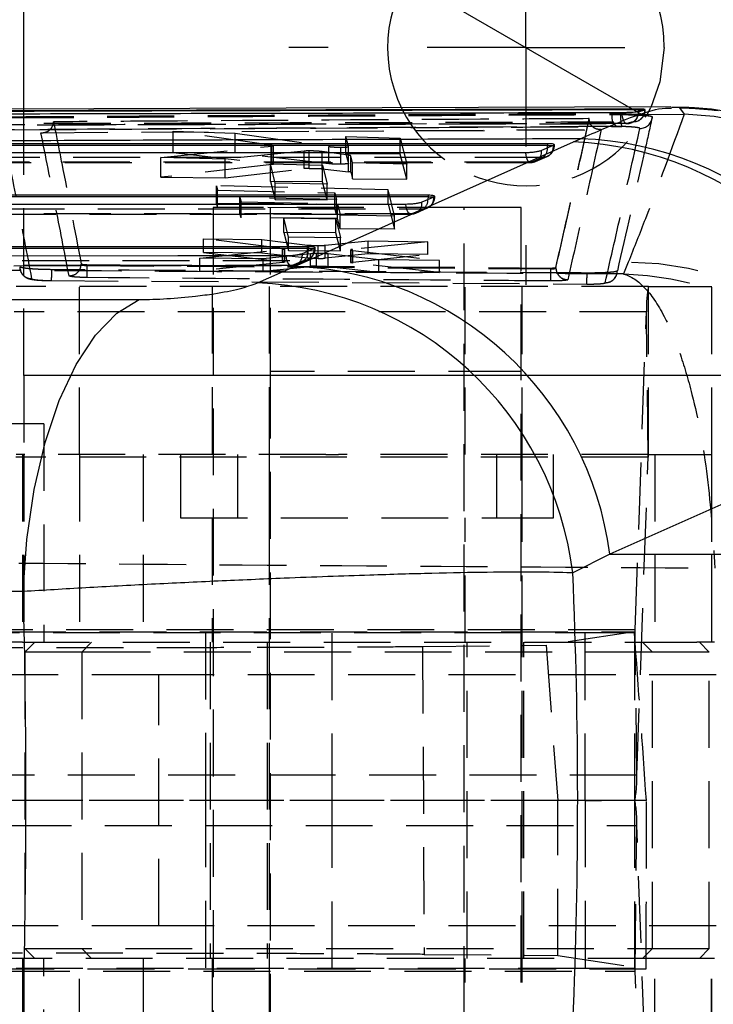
# Model space of a CAD drawing. Extents: x 42 to 497, y 26 to 378.
# Tile 7 of 19: x 214 to 231, y 82 to 107. Entities that reach past the tile are written whole.
import ezdxf

# ---------------------------------------------------------------- set-up
doc = ezdxf.new("R2010")
doc.units = 0
doc.header["$LTSCALE"] = 1.333333
doc.linetypes.add('HIDDEN', pattern=[1.905, 1.27, -0.635])
doc.layers.get('0').update_dxf_attribs({"linetype": 'CONTINUOUS'})
doc.layers.add('FORMATO', color=179, linetype='CONTINUOUS')
doc.styles.add('SLDTEXTSTYLE0', font='TXT', dxfattribs={"width": 0.75})
doc.dimstyles.new('SLDDIMSTYLE4', dxfattribs={"dimtxt": 4.666667, "dimasz": 4.402667, "dimexe": 0, "dimexo": 0.0625, "dimgap": 1.166667, "dimtad": 1, "dimdec": 3, "dimrnd": 1e-09, "dimzin": 12, "dimtxsty": 'SLDTEXTSTYLE0', "dimblk1": 'NONE', "dimsah": 1, "dimcen": 0, "dimazin": 3, "dimtfac": 1, "dimtdec": 3, "dimtmove": 0, "dimatfit": 3, "dimtolj": 1, "dimtzin": 12})

# ---------------------------------------------------------------- blocks, each defined once
blk = doc.blocks.new('_D_9')
at = {"layer": 'FORMATO'}
for q in [(192.772, 125.904), (229.465, 104.719)]:
    blk.add_line((223.403, 108.219), q, dxfattribs=at)
blk.add_solid([(223.403, 108.219), (219.929, 111.007), (219.251, 109.834)], dxfattribs=at)
at = {"layer": 'FORMATO', "attachment_point": 1, "rotation": 330, "style": 'SLDTEXTSTYLE0'}
for s, insert, char_height in [('%%c', (195.769, 131.094), 4.6667), ('7', (201.899, 127.636), 4.667)]:
    blk.add_mtext(s, dxfattribs=dict(at, insert=insert, char_height=char_height))
blk = doc.blocks.new('_NONE')
blk = doc.blocks.new('SW_CENTERMARKSYMBOL_5')
at = {"layer": 'FORMATO', "color": 0}
for p, q in [((0, 5), (0, 6)), ((0, 0), (0, 2.5)), ((-5, 0), (-6, 0)), ((0, 0), (-2.5, 0)), ((0, 0), (0, -2.5)), ((0, 0), (2.5, 0)), ((5, 0), (6, 0)), ((0, -5), (0, -6))]:
    blk.add_line(p, q, dxfattribs=at)

msp = doc.modelspace()

# ---------------------------------------------------------------- linework, layer by layer
at = {"color": 7, "linetype": 'CONTINUOUS'}
for p, q in [((213.734044, 104.910586), (213.734044, 109.818863)), ((230.101579, 104.970482), (211.615825, 104.902834)), ((229.27994, 104.909573), (229.27994, 104.893918)), ((229.284036, 104.854707), (229.444336, 104.898144)), ((229.444336, 104.898144), (229.446848, 104.901199)), ((230.101831, 104.933191), (230.117672, 104.93413)), ((229.262694, 104.850309), (229.284036, 104.854707)), ((227.635561, 104.080541), (227.80992, 104.160145)), ((210.008569, 104.045114), (226.98243, 104.0449)), ((220.580137, 100.931826), (227.635561, 104.080541)), ((227.125293, 103.990797), (226.827437, 103.862327)), ((226.98243, 104.0449), (226.98243, 103.994573)), ((227.133386, 103.994573), (227.125293, 103.990797)), ((208.093003, 102.738831), (223.956183, 102.739672)), ((224.099045, 102.685593), (223.801189, 102.557139)), ((223.956183, 102.739672), (223.956183, 102.68935)), ((224.107103, 102.68935), (224.099045, 102.685593)), ((206.177436, 101.432431), (220.929936, 101.434632)), ((220.929936, 101.434632), (220.929936, 101.384318)), ((221.072797, 101.380588), (220.774941, 101.25216)), ((221.080803, 101.384318), (221.072797, 101.380588)), ((219.63818, 100.512235), (220.580137, 100.931826)), ((204.881784, 100.096077), (216.651377, 100.093761)), ((235.609313, 96.798964), (228.554987, 93.650133)), ((228.554987, 93.650133), (227.617385, 93.176535)), ((228.554987, 93.650133), (235.859192, 93.650133))]:
    msp.add_line(p, q, dxfattribs=at)
at = {"color": 7, "linetype": 'HIDDEN'}
for p, q in [((213.734044, 98.170231), (213.734044, 104.910586)), ((229.444336, 104.893918), (229.444336, 104.898144)), ((229.444336, 104.893918), (229.450929, 104.893918)), ((230.319748, 104.946113), (230.435463, 104.78345)), ((228.035583, 104.661191), (228.035565, 104.670504)), ((228.607422, 104.775958), (228.607422, 104.800068)), ((228.607422, 104.775958), (228.831483, 104.774669)), ((229.261112, 104.777754), (230.435463, 104.78345)), ((229.284036, 104.850309), (229.262694, 104.850309)), ((229.284036, 104.854707), (229.284036, 104.850309)), ((221.114027, 104.356656), (228.33852, 104.396673)), ((221.147541, 104.350807), (228.354936, 104.390566)), ((228.858827, 104.471285), (228.730843, 104.472563)), ((214.165129, 104.315082), (221.114027, 104.356656)), ((217.513066, 103.813861), (217.513066, 104.353128)), ((219.989997, 103.999129), (217.513066, 104.353128)), ((217.513066, 104.353128), (219.079981, 104.304066)), ((219.079981, 104.304066), (221.444907, 103.965218)), ((219.079981, 103.801953), (219.079981, 104.304066)), ((221.880406, 104.218129), (223.253444, 104.176805)), ((221.880406, 103.78067), (221.880406, 104.218129)), ((221.944336, 103.963739), (221.880406, 104.218129)), ((223.253444, 103.770236), (223.253444, 104.176805)), ((223.253444, 104.176805), (223.419979, 103.5195)), ((217.193255, 103.689909), (220.002299, 103.973063)), ((219.989997, 103.532017), (219.989997, 103.999129)), ((220.002299, 103.973063), (220.037788, 103.979014)), ((220.002299, 103.507502), (220.002299, 103.973063)), ((220.044662, 103.5186), (220.044662, 103.983963)), ((221.444907, 103.529252), (221.444907, 103.965218)), ((221.749569, 103.518647), (221.749569, 103.947716)), ((221.944336, 103.537947), (221.944336, 103.963739)), ((221.944379, 103.537582), (221.944379, 103.963364)), ((227.13504, 103.994573), (227.153332, 103.994573)), ((227.153332, 103.994573), (227.153332, 104.013574)), ((217.193255, 103.185572), (217.193255, 103.689909)), ((218.823569, 103.644207), (217.193255, 103.689909)), ((217.513066, 103.813861), (219.989997, 103.532017)), ((219.079981, 103.801953), (217.513066, 103.813861)), ((220.819352, 103.848219), (218.823569, 103.644207)), ((218.823569, 103.173185), (218.823569, 103.644207)), ((221.444907, 103.529252), (219.079981, 103.801953)), ((220.819349, 103.404969), (220.819349, 103.848219)), ((220.951032, 103.412332), (220.951032, 103.853219)), ((221.275982, 103.402473), (221.275982, 103.836214)), ((221.947072, 103.744269), (221.275982, 103.836214)), ((223.253444, 103.770236), (221.880406, 103.78067)), ((221.880406, 103.78067), (221.944336, 103.537947)), ((221.947072, 103.327412), (221.947072, 103.744269)), ((222.003227, 103.314316), (222.003227, 103.729502)), ((222.046837, 103.556123), (222.003227, 103.729502)), ((223.419979, 103.138259), (223.253444, 103.770236)), ((226.872705, 103.694974), (226.57485, 103.566503)), ((226.6723, 103.582081), (226.970134, 103.7107)), ((209.68643, 103.561726), (226.550975, 103.561662)), ((220.002299, 103.507502), (217.193255, 103.185572)), ((218.823569, 103.173185), (220.819349, 103.404969)), ((219.970675, 103.527664), (221.28344, 103.492469)), ((219.970675, 103.083924), (219.970675, 103.527664)), ((220.091667, 103.041265), (219.970675, 103.527664)), ((221.275982, 103.402473), (221.947072, 103.327412)), ((221.28344, 103.073949), (221.28344, 103.492469)), ((221.28344, 103.492469), (221.404514, 103.009769)), ((222.046837, 103.148694), (222.046837, 103.556123)), ((223.419979, 103.5195), (222.046837, 103.556123)), ((223.419979, 103.138259), (223.419979, 103.5195)), ((217.193255, 103.185572), (218.823569, 103.173185)), ((222.003227, 103.314316), (222.046837, 103.148694)), ((222.046837, 103.148694), (223.419979, 103.138259)), ((222.945236, 102.869787), (218.603086, 102.971108)), ((218.603086, 102.535578), (218.603086, 102.971108)), ((218.603086, 102.971108), (218.631022, 102.857338)), ((221.28344, 103.073949), (219.970675, 103.083924)), ((219.970675, 103.083924), (220.091667, 102.624361)), ((220.091667, 102.624361), (220.091667, 103.041265)), ((221.404514, 103.009769), (220.091667, 103.041265)), ((221.404514, 102.614385), (221.28344, 103.073949)), ((221.404514, 102.614385), (221.404514, 103.009769)), ((218.631022, 102.429064), (218.631022, 102.857338)), ((218.631022, 102.857338), (221.600032, 102.789588)), ((221.641302, 102.624683), (219.19773, 102.677629)), ((219.19773, 102.267721), (219.19773, 102.677629)), ((219.19773, 102.677629), (219.225314, 102.565642)), ((221.600032, 102.406525), (221.600032, 102.789588)), ((221.600032, 102.789588), (221.641302, 102.624683)), ((222.945236, 102.502614), (222.945236, 102.869787)), ((223.110987, 102.213841), (222.945236, 102.869787)), ((224.108768, 102.68935), (224.127085, 102.68935)), ((224.127085, 102.68935), (224.127085, 102.708366)), ((224.871352, 102.420231), (218.521351, 102.420231)), ((218.521351, 102.420231), (218.521351, 74.420231)), ((218.603086, 102.535578), (222.945236, 102.502614)), ((218.631022, 102.429064), (218.603086, 102.535578)), ((221.600032, 102.406525), (218.631022, 102.429064)), ((219.225314, 102.162547), (219.225314, 102.565642)), ((219.225314, 102.565642), (221.668886, 102.514508)), ((219.959043, 102.420231), (219.959043, 98.270231)), ((220.091667, 102.624361), (221.404514, 102.614385)), ((221.641302, 102.24917), (221.600032, 102.406525)), ((221.641302, 102.24917), (221.641302, 102.624683)), ((221.668886, 102.143996), (221.668886, 102.514508)), ((221.668886, 102.514508), (221.737849, 102.239234)), ((222.945236, 102.502614), (223.110987, 101.870637)), ((223.645306, 102.281353), (223.943165, 102.409796)), ((226.309044, 102.420231), (224.871352, 102.420231)), ((224.871352, 74.420231), (224.871352, 102.420231)), ((226.309044, 98.270231), (226.309044, 102.420231)), ((207.770884, 102.255438), (223.52475, 102.256469)), ((219.19773, 102.267721), (221.641302, 102.24917)), ((219.225314, 102.162547), (219.19773, 102.267721)), ((221.668886, 102.143996), (219.225314, 102.162547)), ((220.309569, 102.160641), (221.622333, 102.136851)), ((220.309569, 101.79183), (220.309569, 102.160641)), ((220.430533, 101.674852), (220.309569, 102.160641)), ((221.737849, 101.881061), (221.737849, 102.239234)), ((221.737849, 102.239234), (223.110987, 102.213841)), ((223.110987, 101.870637), (223.110987, 102.213841)), ((223.846472, 102.389751), (223.548618, 102.261295)), ((221.622333, 101.781855), (221.622333, 102.136851)), ((221.622333, 102.136851), (221.743392, 101.655984)), ((221.737849, 101.881061), (221.668886, 102.143996)), ((221.622333, 101.781855), (220.309569, 101.79183)), ((220.309569, 101.79183), (220.430533, 101.332262)), ((220.430533, 101.332262), (220.430533, 101.674852)), ((221.743392, 101.655984), (220.430533, 101.674852)), ((221.743392, 101.322286), (221.622333, 101.781855)), ((223.110987, 101.870637), (221.737849, 101.881061)), ((221.743392, 101.322286), (221.743392, 101.655984)), ((218.275449, 101.279757), (218.275449, 101.632723)), ((220.277578, 101.385698), (218.275449, 101.632723)), ((218.275449, 101.632723), (219.751569, 101.611683)), ((219.751569, 101.611683), (220.906597, 101.472)), ((219.751569, 101.268541), (219.751569, 101.611683)), ((220.906597, 101.142215), (220.906597, 101.472)), ((221.100839, 101.384318), (221.100839, 101.403354)), ((221.177733, 101.131948), (221.177733, 101.459937)), ((221.350063, 101.466456), (222.442163, 101.574618)), ((221.350063, 101.138939), (221.350063, 101.466456)), ((223.949226, 101.554555), (222.048218, 101.36211)), ((222.442163, 101.574618), (223.949226, 101.554555)), ((222.442163, 101.248096), (222.442163, 101.574618)), ((223.949226, 101.236645), (223.949226, 101.554555)), ((218.185466, 101.139931), (220.283216, 101.358525)), ((218.275449, 101.279757), (220.277578, 101.05772)), ((219.751569, 101.268541), (218.275449, 101.279757)), ((220.906597, 101.142215), (219.751569, 101.268541)), ((220.984828, 101.251685), (219.781909, 101.12411)), ((220.277578, 101.05772), (220.277578, 101.385698)), ((220.283216, 101.358525), (220.32355, 101.364876)), ((220.283216, 101.032042), (220.283216, 101.358525)), ((220.334368, 101.044078), (220.334368, 101.371101)), ((220.430533, 101.332262), (221.743392, 101.322286)), ((220.984828, 100.932921), (220.984828, 101.251685)), ((221.082483, 101.384318), (221.100839, 101.384318)), ((221.1366, 100.939868), (221.1366, 101.258547)), ((222.442163, 101.248096), (221.350063, 101.138939)), ((221.432287, 100.929582), (221.432287, 101.246924)), ((222.714551, 101.096237), (221.432287, 101.246924)), ((221.998541, 101.349846), (221.998541, 101.029962)), ((222.048218, 101.041864), (222.048218, 101.36211)), ((222.048218, 101.041864), (223.949226, 101.236645)), ((222.056559, 101.016165), (222.056559, 101.335325)), ((222.056559, 101.335325), (224.250316, 101.082226)), ((223.949226, 101.236645), (222.442163, 101.248096)), ((205.855351, 100.94902), (220.498534, 100.951469)), ((213.628212, 100.921036), (213.626454, 100.924627)), ((215.182886, 100.992435), (215.184765, 100.990658)), ((215.322653, 100.979183), (227.055797, 100.890871)), ((215.322653, 100.979183), (215.322653, 100.95382)), ((215.322653, 100.953798), (227.055797, 100.868138)), ((218.185466, 100.821786), (218.185466, 101.139931)), ((219.781909, 101.12411), (218.185466, 101.139931)), ((220.283216, 101.032042), (218.185466, 100.821786)), ((219.781909, 100.809656), (219.781909, 101.12411)), ((219.781909, 100.809656), (220.984828, 100.932921)), ((220.820245, 101.084717), (220.522391, 100.956286)), ((220.619027, 100.976407), (220.91689, 101.10481)), ((221.432287, 100.929582), (222.714551, 100.787375)), ((222.056559, 101.016165), (222.012669, 101.023003)), ((224.250316, 100.775706), (222.056559, 101.016165)), ((222.714551, 100.787375), (222.714551, 101.096237)), ((224.250316, 101.082226), (222.714551, 101.096237)), ((224.250316, 100.775706), (224.250316, 101.082226)), ((229.022493, 101.038506), (228.900219, 100.740164)), ((218.185466, 100.821786), (219.781909, 100.809656)), ((222.714551, 100.787375), (224.250316, 100.775706)), ((227.055797, 100.890871), (227.055797, 100.868131)), ((227.189794, 100.897885), (227.189783, 100.897933)), ((227.189786, 100.900065), (227.189786, 100.897933)), ((229.530389, 100.420231), (213.533765, 100.420231)), ((214.421435, 100.573292), (227.969687, 100.484677)), ((215.135731, 96.170231), (215.135731, 100.420231)), ((218.496351, 100.420231), (218.496351, 96.170231)), ((219.934043, 100.420231), (219.934043, 96.170231)), ((224.896352, 96.170231), (224.896352, 100.420231)), ((226.334044, 96.170231), (226.334044, 100.420231)), ((229.530389, 96.170231), (229.530389, 100.420231)), ((229.530389, 100.420231), (231.132356, 100.420231)), ((231.132356, 96.170231), (231.132356, 100.420231)), ((231.132356, 100.420231), (231.134043, 100.420231)), ((231.134043, 96.170231), (231.134043, 100.420231)), ((229.481611, 99.783852), (213.484986, 99.783852)), ((229.195362, 91.737219), (229.481611, 99.783852)), ((229.525254, 96.103244), (229.481611, 99.783852)), ((213.734044, 98.170231), (213.734044, 96.170231)), ((264.534043, 98.170231), (213.734044, 98.170231)), ((238.224958, 98.170231), (213.734044, 98.170231)), ((226.164016, 98.270231), (219.959047, 98.270231)), ((219.959047, 98.270231), (219.959047, 80.270231)), ((226.309046, 98.270231), (226.164016, 98.270231)), ((226.309046, 80.270231), (226.309046, 98.270231)), ((214.237871, 96.945231), (197.611854, 96.945231)), ((214.235863, 96.945231), (214.235863, 91.420231)), ((214.237871, 96.945231), (214.237871, 91.420231)), ((221.372567, 96.170231), (213.533765, 96.170231)), ((213.696351, 96.170231), (213.696351, 91.420231)), ((213.702733, 96.170231), (213.702733, 91.420231)), ((213.734044, 96.170231), (213.734044, 91.420231)), ((215.140429, 96.170231), (215.140429, 91.420231)), ((216.748143, 96.170231), (216.748143, 91.420231)), ((217.696352, 96.170231), (217.696352, 94.570231)), ((219.134046, 96.170231), (219.134046, 94.570231)), ((219.934043, 96.170231), (219.934043, 94.570231)), ((221.372567, 96.170231), (221.691586, 96.170231)), ((229.530389, 96.170231), (221.691586, 96.170231)), ((225.696352, 94.570231), (225.696352, 96.170231)), ((226.334044, 94.570231), (226.334044, 96.170231)), ((227.134046, 94.570231), (227.134046, 96.170231)), ((229.530389, 96.170231), (229.693069, 96.170231)), ((229.68997, 96.170231), (229.68997, 91.420231)), ((229.693069, 96.170231), (231.127665, 96.170231)), ((231.127665, 96.170231), (231.127665, 91.420231)), ((231.127665, 96.170231), (231.134046, 96.170231)), ((238.445235, 96.170231), (231.134043, 96.170231)), ((231.134046, 91.420231), (231.134046, 96.170231)), ((229.525254, 96.103244), (213.52863, 96.103244)), ((229.239007, 88.05661), (229.525254, 96.103244)), ((217.696352, 94.570231), (225.696352, 94.570231)), ((218.496351, 94.570231), (218.496351, 91.420231)), ((219.934046, 94.570231), (219.934046, 91.420231)), ((224.896352, 91.420231), (224.896352, 94.570231)), ((225.696352, 94.570231), (227.134046, 94.570231)), ((226.334046, 91.420231), (226.334046, 94.570231)), ((229.195362, 91.737219), (213.198737, 91.737219)), ((229.239007, 88.05661), (229.195362, 91.737219)), ((211.929295, 91.670231), (227.927608, 91.670231)), ((213.103205, 91.681794), (229.178779, 91.681794)), ((218.329296, 91.670231), (218.329296, 87.420231)), ((221.529296, 87.420231), (221.529296, 91.670231)), ((229.178779, 91.681794), (226.944499, 91.345141)), ((227.927608, 87.420231), (227.927608, 91.670231)), ((227.927608, 91.670231), (229.190228, 91.670231)), ((229.190228, 87.420231), (229.190228, 91.670231)), ((213.696351, 91.420231), (210.465538, 91.420231)), ((213.696351, 91.420231), (229.68997, 91.420231)), ((214.008851, 91.420231), (213.758853, 91.170231)), ((215.446543, 91.420231), (215.196545, 91.170231)), ((218.446352, 91.420231), (218.446352, 83.420231)), ((219.884044, 91.420231), (219.884044, 83.420231)), ((219.934046, 91.420231), (219.934046, 83.420231)), ((223.816315, 91.315462), (226.944499, 91.345141)), ((223.816315, 91.315462), (223.859187, 83.524593)), ((224.946352, 83.420231), (224.946352, 91.420231)), ((226.334046, 83.420231), (226.334046, 91.420231)), ((226.384044, 83.420231), (226.384044, 91.420231)), ((226.944499, 91.345141), (227.237555, 87.420231)), ((229.633851, 91.170231), (229.383852, 91.420231)), ((229.68997, 91.420231), (230.759862, 91.420231)), ((238.825599, 91.420231), (230.759862, 91.420231)), ((231.071544, 91.170231), (230.821544, 91.420231)), ((215.371656, 91.170231), (213.758853, 91.170231)), ((213.758853, 91.170231), (213.758853, 83.670231)), ((215.196545, 91.170231), (215.196545, 83.670231)), ((229.633851, 91.170231), (215.371656, 91.170231)), ((231.071544, 91.170231), (229.633851, 91.170231)), ((229.633851, 83.670231), (229.633851, 91.170231)), ((231.071544, 83.670231), (231.071544, 91.170231)), ((217.14297, 90.595231), (196.050905, 90.595231)), ((217.14297, 84.245231), (217.14297, 90.595231)), ((238.866961, 90.595231), (217.14297, 90.595231)), ((229.239007, 88.05661), (213.242382, 88.05661)), ((227.927608, 87.420231), (211.929295, 87.420231)), ((227.237555, 87.420231), (213.193603, 87.420231)), ((218.329296, 87.420231), (218.329296, 83.170231)), ((221.529296, 83.170231), (221.529296, 87.420231)), ((227.927608, 87.420231), (227.237555, 87.420231)), ((227.237555, 83.492541), (227.237555, 87.420231)), ((227.927608, 87.420231), (227.927608, 83.170231)), ((229.190228, 87.420231), (227.927608, 87.420231)), ((227.927608, 87.420231), (228.345178, 87.420231)), ((229.480423, 87.420231), (228.345178, 87.420231)), ((229.190228, 83.170231), (229.190228, 87.420231)), ((213.242382, 86.783852), (229.239007, 86.783852)), ((229.195362, 83.103244), (229.239007, 86.783852)), ((229.525254, 78.737218), (229.239007, 86.783852)), ((217.14297, 84.245231), (196.049255, 84.245231)), ((238.865195, 84.245231), (217.14297, 84.245231)), ((213.758853, 83.670231), (229.633851, 83.670231)), ((213.758853, 83.670231), (214.008851, 83.420231)), ((215.196545, 83.670231), (215.446543, 83.420231)), ((223.859187, 83.524593), (227.237555, 83.492541)), ((227.237555, 83.492541), (229.476656, 83.158678)), ((229.383852, 83.420231), (229.633851, 83.670231)), ((229.633851, 83.670231), (231.071544, 83.670231)), ((230.821544, 83.420231), (231.071544, 83.670231)), ((213.696351, 83.420231), (210.465538, 83.420231)), ((229.68997, 83.420231), (213.696351, 83.420231)), ((213.696351, 83.420231), (213.696351, 78.670231)), ((213.702733, 78.670231), (213.702733, 83.420231)), ((213.734044, 83.420231), (213.734044, 78.670231)), ((214.235863, 77.895231), (214.235863, 83.420231)), ((214.237871, 77.895231), (214.237871, 83.420231)), ((215.140429, 78.670231), (215.140429, 83.420231)), ((216.748143, 83.420231), (216.748143, 78.670231)), ((218.496351, 83.420231), (218.496351, 80.270231)), ((219.934046, 83.420231), (219.934046, 80.270231)), ((224.896352, 80.270231), (224.896352, 83.420231)), ((226.334046, 80.270231), (226.334046, 83.420231)), ((229.68997, 78.670231), (229.68997, 83.420231)), ((230.759862, 83.420231), (229.68997, 83.420231)), ((238.823374, 83.420231), (230.759862, 83.420231)), ((231.127665, 78.670231), (231.127665, 83.420231)), ((231.134046, 78.670231), (231.134046, 83.420231)), ((227.927608, 83.170231), (211.929295, 83.170231)), ((212.805232, 83.158678), (229.476656, 83.158678)), ((213.198737, 83.103244), (229.195362, 83.103244)), ((229.190228, 83.170231), (227.927608, 83.170231)), ((229.481611, 75.05661), (229.195362, 83.103244))]:
    msp.add_line(p, q, dxfattribs=at)
at = {"color": 8, "linetype": 'CONTINUOUS'}
for p, q in [((229.278991, 104.856367), (229.27994, 104.893918)), ((229.27994, 104.893918), (229.444336, 104.893918)), ((226.98243, 103.994573), (227.13504, 103.994573)), ((223.956183, 102.68935), (224.108768, 102.68935)), ((220.929936, 101.384318), (221.082483, 101.384318))]:
    msp.add_line(p, q, dxfattribs=at)
at = {"color": 7, "linetype": 'CONTINUOUS', "flags": 128}
for points in [[(229.934043, 106.468862), (229.824085, 105.598448), (229.588907, 104.953328)], [(226.98243, 103.994573), (218.46414, 103.994659), (210.008569, 103.994755)], [(226.419931, 103.806867), (225.872676, 103.806869), (223.683657, 103.80687), (214.927584, 103.806891), (209.555391, 103.806908)], [(223.956183, 102.68935), (215.99322, 102.688901), (208.093003, 102.688466)], [(223.393686, 102.501666), (222.846432, 102.501628), (220.657414, 102.501478), (211.901341, 102.500885), (207.639829, 102.500601)], [(220.367443, 101.196671), (219.820189, 101.196577), (217.631171, 101.196199), (208.875099, 101.194698), (205.724269, 101.19416)], [(220.929936, 101.384318), (213.522295, 101.383177), (206.177436, 101.382057)], [(213.71747, 92.704289), (213.809418, 94.023515), (213.995511, 95.290827), (214.270715, 96.471944), (214.627585, 97.534916), (215.05647, 98.450988), (215.545766, 99.195381), (216.08224, 99.747957), (216.651377, 100.093771)], [(213.71747, 92.704289), (207.785763, 92.705861), (201.949004, 92.707419)]]:
    msp.add_lwpolyline(points, dxfattribs=at)
at = {"color": 7, "linetype": 'HIDDEN', "flags": 128}
for points in [[(228.854793, 104.827414), (228.859381, 104.768832), (228.86887, 104.713356), (228.882899, 104.663106), (228.900933, 104.619997), (228.922284, 104.585672), (228.946137, 104.561443), (228.971584, 104.548231), (228.997652, 104.546544)], [(229.154413, 104.589887), (229.179361, 104.598509), (229.203132, 104.617698), (229.224875, 104.646765), (229.243812, 104.684672), (229.259267, 104.730061), (229.270685, 104.781311), (229.277659, 104.836589), (229.278991, 104.856367)], [(229.072714, 104.557863), (229.054608, 104.553245), (228.997652, 104.546544)], [(229.154413, 104.589887), (229.211798, 104.596526), (229.222614, 104.599102)], [(209.898861, 103.695164), (210.446116, 103.695158), (212.635132, 103.69513), (221.391199, 103.695032), (226.872705, 103.694974)], [(226.419931, 103.806867), (226.427416, 103.750302), (226.439554, 103.698096), (226.455885, 103.652215), (226.475798, 103.614386), (226.49854, 103.586035), (226.523256, 103.568226), (226.549017, 103.561635), (226.57485, 103.566503)], [(226.57485, 103.566503), (226.027596, 103.566505), (223.83858, 103.566517), (215.082513, 103.566563), (209.710324, 103.566597)], [(223.548618, 102.261295), (223.522784, 102.256426), (223.497024, 102.263021), (223.472307, 102.280829), (223.449562, 102.309183), (223.429648, 102.347012), (223.413315, 102.392894), (223.401174, 102.445101), (223.393686, 102.501666)], [(223.548618, 102.261295), (223.001365, 102.26126), (220.812349, 102.261119), (212.056285, 102.260565), (207.794778, 102.2603)], [(207.983313, 102.388876), (208.530568, 102.388906), (210.719584, 102.389024), (219.475648, 102.389506), (223.846472, 102.389751)], [(220.522391, 100.956286), (220.496558, 100.95142), (220.470797, 100.958016), (220.446078, 100.975827), (220.423332, 101.004182), (220.403416, 101.042013), (220.387079, 101.087896), (220.374935, 101.140105), (220.367443, 101.196671)], [(220.522391, 100.956286), (219.975138, 100.956194), (217.786124, 100.955832), (209.030068, 100.954391), (205.879241, 100.953876)], [(206.067775, 101.082469), (206.615031, 101.082552), (208.804043, 101.082882), (217.560102, 101.084217), (220.820245, 101.084717)], [(227.970687, 100.483944), (228.020947, 100.483698), (228.214964, 100.487324), (228.376267, 100.497295), (228.549059, 100.533201), (228.611685, 100.56698), (228.676774, 100.627006), (228.721049, 100.700011), (228.733048, 100.732939), (228.735123, 100.740147), (228.736059, 100.743635), (228.736509, 100.745374), (228.736523, 100.745428), (228.73653, 100.745455), (228.736533, 100.745469), (228.736535, 100.745473), (228.736543, 100.745506)]]:
    msp.add_lwpolyline(points, dxfattribs=at)
at = {"color": 8, "linetype": 'CONTINUOUS', "flags": 128}
for points in [[(226.979175, 103.927773), (226.980414, 103.94189), (226.98243, 103.994573)], [(223.956183, 102.68935), (223.95417, 102.636667), (223.952934, 102.622581)], [(220.929936, 101.384318), (220.927928, 101.331633), (220.926697, 101.317593)]]:
    msp.add_lwpolyline(points, dxfattribs=at)
at = {"color": 7, "linetype": 'CONTINUOUS'}
for centre, radius, start, end in [((226.434044, 106.468862), 3.5, 0, 206.3260886), ((227.540598, 95.782467), 8.382006, 7.5140023, 88.158712), ((227.298681, 95.704987), 8.382327, 7.4990618, 87.6966995), ((220.244777, 92.556702), 8.381836, 7.4957381, 87.7069662), ((219.321873, 92.16075), 8.357472, 6.9811083, 87.8309924)]:
    msp.add_arc(centre, radius, start, end, dxfattribs=at)
at = {"color": 7, "linetype": 'HIDDEN'}
for centre, radius, start, end in [((226.434044, 106.468862), 3.5, 206.3260886, 334.3412855), ((229.145071, 104.888203), 0.29932, 285.0145084, 1.0938676), ((229.14643, 104.893917), 0.3045, 284.4890349, 0), ((228.911311, 104.722779), 0.308507, 170.0739593, 234.1988967), ((229.589032, 104.690022), 0.762264, 173.6243175, 196.6758532), ((228.987946, 104.84169), 0.296215, 286.6286455, 1.6673807), ((229.325857, 104.727072), 0.303605, 267.9294626, 357.8118568), ((230.157277, 96.661646), 8.126566, 5.2168017, 88.0382877), ((228.987889, 104.85031), 0.3045, 270.1172827, 286.1749839), ((226.863187, 103.958848), 0.264046, 272.0657252, 6.9498131), ((226.674235, 103.926489), 0.304942, 310.6052581, 0.2411273), ((226.848832, 103.994572), 0.3045, 293.331595, 0), ((226.565334, 103.830375), 0.264043, 272.0653694, 6.9503776), ((226.550976, 103.866101), 0.3045, 269.9997787, 293.33142), ((223.836936, 102.653629), 0.26405, 272.0695801, 6.9528596), ((223.822585, 102.689351), 0.3045, 293.329338, 0), ((223.539082, 102.525172), 0.26405, 272.0697856, 6.9534277), ((223.68035, 102.606467), 0.273061, 307.4718953, 3.3832442), ((223.524729, 102.560894), 0.3045, 270.0037326, 293.3290432), ((220.512824, 101.220174), 0.264062, 272.0763189, 6.9573631), ((220.810681, 101.348604), 0.26406, 272.0756135, 6.9569386), ((220.65412, 101.301424), 0.273056, 307.4732189, 3.3947562), ((220.796338, 101.384318), 0.3045, 293.3253352, 0), ((220.498482, 101.255886), 0.3045, 270.0095606, 293.3247808), ((228.934565, 92.911849), 8.127132, 5.2120407, 89.3800989), ((230.790257, 100.775584), 3.735607, 178.580392, 183.2383857), ((232.666945, 99.859757), 3.186238, 169.8686983, 181.3650802), ((229.860691, 96.111224), 0.335531, 169.8711955, 181.3628266), ((228.860004, 91.729232), 0.335453, 349.8698476, 1.3641745), ((226.053855, 87.980696), 3.186057, 349.8682851, 1.3653282), ((226.053855, 86.859767), 3.186057, 358.6346718, 10.1317149), ((228.860004, 83.11123), 0.335453, 358.6358255, 10.1301524)]:
    msp.add_arc(centre, radius, start, end, dxfattribs=at)
for centre, major_axis, ratio, start_param, end_param in [((221.055836, 103.39108), (0.279997, -0.002591), 0.078129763, 1.955161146, 2.57734318), ((221.728086, 103.316403), (0.2752, -0.002546), 0.078129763, 0.02131274, 0.651300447), ((221.213409, 100.918032), (0.28112, -0.002601), 0.078129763, 1.848265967, 2.520989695), ((221.122989, 101.154025), (0.281482, -0.002605), 0.078129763, 4.908844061, 5.651668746), ((227.393928, 87.440025), (-4.985872, 71.252852), 0.029121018, 4.710073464, 4.769917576), ((227.395312, 87.440025), (0, 71.253), 0.029263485, 4.652266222, 4.712111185)]:
    msp.add_ellipse(centre, major_axis=major_axis, ratio=ratio, start_param=start_param, end_param=end_param, dxfattribs=at)
at = {"color": 7, "linetype": 'CONTINUOUS'}
for ratio, start_param, end_param in [(0.539071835, 4.633324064, 4.792985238), (0.343181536, 4.639633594, 4.786337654)]:
    msp.add_ellipse((189.331584, 87.440025), major_axis=(0, 71.253), ratio=ratio, start_param=start_param, end_param=end_param, dxfattribs=at)
for points, knots in [([(229.27994, 104.909573), (226.370846, 104.902414), (220.552659, 104.888094), (214.734456, 104.871266), (211.825354, 104.862852)], [0, 0, 0, 0, 0.499999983, 1, 1, 1, 1]), ([(229.27994, 104.893918), (226.370813, 104.887053), (223.439401, 104.880135), (217.62134, 104.865222), (214.712204, 104.857145), (211.825354, 104.84913)], [0, 0, 0, 0, 0.499999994, 0.503830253, 1, 1, 1, 1]), ([(229.448399, 104.903085), (229.440593, 104.90443), (229.424989, 104.907117), (229.363486, 104.909326), (229.307077, 104.909493), (229.27994, 104.909573)], [0, 0, 0, 0, 0.3418733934, 0.6833903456, 1, 1, 1, 1]), ([(238.301804, 97.537772), (238.274899, 97.819565), (238.210972, 98.489112), (237.909368, 99.544256), (237.42637, 100.656584), (236.777883, 101.677312), (236.023374, 102.555514), (235.189331, 103.289509), (234.302246, 103.881247), (233.387011, 104.334736), (232.467518, 104.658169), (231.57043, 104.858033), (230.782056, 104.953643), (230.311222, 104.952183), (230.117974, 104.951583)], [0, 0, 0, 0, 0.069458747, 0.165035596, 0.268000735, 0.366501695, 0.460892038, 0.551578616, 0.638750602, 0.722439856, 0.802525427, 0.878679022, 0.950205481, 1, 1, 1, 1]), ([(211.398551, 104.789554), (211.580419, 104.789994), (212.492076, 104.7922), (216.322889, 104.801276), (221.959775, 104.813787), (226.866858, 104.823485), (228.854793, 104.827414)], [0, 0, 0, 0, 0.031255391, 0.156675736, 0.65835636, 1, 1, 1, 1]), ([(228.854793, 104.827414), (228.88516, 104.827699), (228.947666, 104.828286), (229.050779, 104.832195), (229.147152, 104.837943), (229.220758, 104.844353), (229.250193, 104.848534), (229.262694, 104.850309)], [0, 0, 0, 0, 0.201755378, 0.41528832, 0.628820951, 0.842356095, 1, 1, 1, 1]), ([(227.80992, 104.160145), (225.235781, 104.151527), (219.106517, 104.131005), (212.970722, 104.107657), (209.411809, 104.094114)], [0, 0, 0, 0, 0.4199752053, 1, 1, 1, 1]), ([(226.98243, 104.0449), (227.011263, 104.044288), (227.068919, 104.043066), (227.129374, 104.033954), (227.143896, 104.024381), (227.151183, 104.019577)], [0, 0, 0, 0, 0.33261206, 0.665114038, 1, 1, 1, 1]), ([(227.149415, 104.013574), (227.149884, 104.009984), (227.150672, 104.003957), (227.138363, 103.997275), (227.133386, 103.994573)], [0, 0, 0, 0, 0.595674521, 1, 1, 1, 1]), ([(226.827437, 103.862327), (226.814238, 103.857464), (226.784444, 103.846488), (226.709219, 103.830591), (226.612974, 103.817119), (226.510998, 103.808443), (226.44943, 103.807377), (226.419931, 103.806867)], [0, 0, 0, 0, 0.168685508, 0.380772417, 0.592848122, 0.804924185, 1, 1, 1, 1]), ([(223.956183, 102.739672), (223.985016, 102.739064), (224.042675, 102.737847), (224.103129, 102.728737), (224.117649, 102.71917), (224.124936, 102.714369)], [0, 0, 0, 0, 0.332578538, 0.66507493, 1, 1, 1, 1]), ([(224.123168, 102.708366), (224.123637, 102.704778), (224.124426, 102.698749), (224.112095, 102.692059), (224.107103, 102.68935)], [0, 0, 0, 0, 0.595153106, 1, 1, 1, 1]), ([(223.801189, 102.557139), (223.78797, 102.552271), (223.758153, 102.54129), (223.682877, 102.525387), (223.586622, 102.511918), (223.484681, 102.503243), (223.42315, 102.502177), (223.393686, 102.501666)], [0, 0, 0, 0, 0.168897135, 0.380983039, 0.593065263, 0.805140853, 1, 1, 1, 1]), ([(220.929936, 101.434632), (220.958769, 101.434026), (221.016424, 101.432816), (221.076879, 101.423716), (221.091402, 101.414154), (221.09869, 101.409355)], [0, 0, 0, 0, 0.3326142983, 0.6651161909, 1, 1, 1, 1]), ([(221.096922, 101.403354), (221.09739, 101.399768), (221.098178, 101.393733), (221.085817, 101.387035), (221.080803, 101.384318)], [0, 0, 0, 0, 0.594300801, 1, 1, 1, 1]), ([(220.774941, 101.25216), (220.761694, 101.247284), (220.731844, 101.236295), (220.656489, 101.220385), (220.560219, 101.206921), (220.458328, 101.198253), (220.396854, 101.197183), (220.367443, 101.196671)], [0, 0, 0, 0, 0.169221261, 0.381303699, 0.593387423, 0.805467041, 1, 1, 1, 1]), ([(216.651377, 100.093771), (216.652662, 100.093771), (216.871328, 100.093756), (217.346974, 100.108643), (218.006545, 100.166302), (218.638599, 100.251801), (219.232796, 100.365178), (219.500723, 100.462371), (219.63818, 100.512235)], [0, 0, 0, 0, 0.0012025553, 0.2046371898, 0.4080479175, 0.5466777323, 0.767427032, 1, 1, 1, 1]), ([(227.617385, 93.176535), (227.601289, 93.177164), (227.326627, 93.1879), (226.680944, 93.199424), (225.493876, 93.193722), (224.083319, 93.166582), (222.366427, 93.117472), (220.521957, 93.049885), (218.645194, 92.969405), (216.951574, 92.888114), (215.280525, 92.799666), (214.23849, 92.736081), (213.71747, 92.704289)], [0, 0, 0, 0, 0.006913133, 0.117964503, 0.22901483, 0.338921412, 0.448826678, 0.587594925, 0.690334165, 0.793072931, 0.896536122, 1, 1, 1, 1])]:
    msp.add_open_spline(points, degree=3, knots=knots, dxfattribs=at)
at = {"color": 8, "linetype": 'CONTINUOUS'}
msp.add_open_spline([(227.80992, 104.160145), (228.209694, 104.3357), (229.015354, 104.689494), (229.811076, 104.947632), (230.01511, 104.937498), (230.101831, 104.933191)], degree=3, knots=[0, 0, 0, 0, 0.361556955, 0.728640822, 1, 1, 1, 1], dxfattribs=at)
at = {"color": 7, "linetype": 'HIDDEN'}
for points, knots in [([(229.284036, 104.850309), (229.305158, 104.856311), (229.361099, 104.872207), (229.412403, 104.885588), (229.444336, 104.893918)], [0, 0, 0, 0, 0.377570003, 1, 1, 1, 1]), ([(230.319748, 104.946113), (230.366438, 104.945402), (230.692804, 104.940435), (231.017675, 104.905472), (231.296069, 104.875511)], [0, 0, 0, 0, 0.143061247, 1, 1, 1, 1]), ([(213.303395, 104.718542), (215.854075, 104.732983), (220.955437, 104.761866), (226.05676, 104.787334), (228.607422, 104.800068)], [0, 0, 0, 0, 0.499999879, 1, 1, 1, 1]), ([(213.303395, 104.692737), (215.854075, 104.707475), (220.955437, 104.73695), (226.05676, 104.762955), (228.607422, 104.775958)], [0, 0, 0, 0, 0.499999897, 1, 1, 1, 1]), ([(228.035565, 104.670504), (228.030215, 104.670475), (227.295245, 104.66638), (223.640984, 104.646324), (219.129106, 104.619754), (215.346696, 104.595972), (214.483211, 104.590543)], [0, 0, 0, 0, 0.001184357, 0.162718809, 0.808857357, 1, 1, 1, 1]), ([(227.189786, 100.900065), (227.332517, 101.528124), (227.61627, 102.776722), (227.896362, 104.041783), (228.035565, 104.670504)], [0, 0, 0, 0, 0.503011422, 1, 1, 1, 1]), ([(227.189786, 100.897933), (227.331106, 101.520357), (227.614018, 102.766402), (227.898316, 104.026708), (228.035569, 104.661127), (228.035583, 104.661191)], [0, 0, 0, 0, 0.499493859, 0.999949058, 1, 1, 1, 1]), ([(228.33852, 104.396673), (228.337853, 104.396614), (228.295745, 104.392886), (228.215779, 104.401351), (228.120849, 104.454585), (228.064624, 104.53079), (228.039658, 104.598071), (228.036831, 104.641862), (228.035583, 104.661191)], [0, 0, 0, 0, 0.005314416, 0.335579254, 0.640504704, 0.809009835, 0.91569396, 1, 1, 1, 1]), ([(228.607422, 104.800068), (228.682316, 104.799781), (228.832102, 104.799206), (229.065575, 104.790986), (229.199667, 104.781912), (229.261112, 104.777754)], [0, 0, 0, 0, 0.351406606, 0.702800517, 1, 1, 1, 1]), ([(229.629241, 104.71548), (229.625728, 104.699662), (229.608161, 104.620571), (229.534331, 104.288587), (229.245363, 102.99294), (228.967134, 101.780828), (228.745943, 100.817207)], [0, 0, 0, 0, 0.012041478, 0.06020726, 0.252870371, 1, 1, 1, 1]), ([(228.831483, 104.774669), (228.911696, 104.773225), (229.072053, 104.770338), (229.296907, 104.761728), (229.465454, 104.752094), (229.532823, 104.745427), (229.560954, 104.742643)], [0, 0, 0, 0, 0.268996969, 0.537762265, 0.806982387, 1, 1, 1, 1]), ([(230.435463, 104.78345), (230.114817, 103.897357), (229.659963, 102.640386), (229.16773, 101.403468), (229.022493, 101.038506)], [0, 0, 0, 0, 0.704942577, 1, 1, 1, 1]), ([(229.261112, 104.777754), (229.271857, 104.776909), (229.351546, 104.770641), (229.466929, 104.758937), (229.533481, 104.747404), (229.560954, 104.742643)], [0, 0, 0, 0, 0.083847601, 0.621803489, 1, 1, 1, 1]), ([(229.560954, 104.742643), (229.589091, 104.735757), (229.627397, 104.726382), (229.628854, 104.717767), (229.629241, 104.71548)], [0, 0, 0, 0, 0.734548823, 1, 1, 1, 1]), ([(211.532487, 104.505649), (212.333422, 104.507731), (218.152108, 104.522856), (223.970776, 104.534907), (228.98851, 104.545299)], [0, 0, 0, 0, 0.137648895, 1, 1, 1, 1]), ([(228.997652, 104.546544), (228.815197, 104.546168), (227.902924, 104.544289), (224.071378, 104.536249), (219.327075, 104.525588), (214.420352, 104.513697), (212.432931, 104.50865), (211.54071, 104.506385)], [0, 0, 0, 0, 0.031355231, 0.15677629, 0.658460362, 0.846671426, 1, 1, 1, 1]), ([(211.699078, 104.544998), (211.881535, 104.545518), (212.793818, 104.548119), (216.625402, 104.558853), (221.368037, 104.571249), (226.274191, 104.583188), (228.261058, 104.587809), (229.154413, 104.589887)], [0, 0, 0, 0, 0.031358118, 0.15679066, 0.658520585, 0.846460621, 1, 1, 1, 1]), ([(213.361327, 104.388457), (217.501209, 104.411695), (222.667031, 104.440692), (227.832882, 104.466216), (228.858827, 104.471285)], [0, 0, 0, 0, 0.801398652, 1, 1, 1, 1]), ([(228.730843, 104.472563), (226.180089, 104.459587), (221.078584, 104.433634), (215.977013, 104.404215), (213.426229, 104.389506)], [0, 0, 0, 0, 0.500000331, 1, 1, 1, 1]), ([(214.165129, 104.315082), (214.166178, 104.314994), (214.173246, 104.314404), (214.215812, 104.312432), (214.288315, 104.323513), (214.373146, 104.368741), (214.43461, 104.433222), (214.473611, 104.508911), (214.480154, 104.564551), (214.483211, 104.590543)], [0, 0, 0, 0, 0.007091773, 0.047797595, 0.287837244, 0.495432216, 0.676738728, 0.848986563, 1, 1, 1, 1]), ([(214.483211, 104.590543), (214.484113, 104.585999), (214.498636, 104.512803), (214.567574, 104.164822), (214.801375, 102.980961), (215.018971, 101.846798), (215.182886, 100.992435)], [0, 0, 0, 0, 0.003829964, 0.061699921, 0.293180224, 1, 1, 1, 1]), ([(228.33852, 104.396673), (228.196397, 103.751322), (227.915281, 102.474842), (227.631785, 101.21651), (227.491616, 100.594354)], [0, 0, 0, 0, 0.505570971, 1, 1, 1, 1]), ([(228.439127, 100.517264), (228.585736, 101.162346), (228.878951, 102.452506), (229.169576, 103.766614), (229.314888, 104.423665)], [0, 0, 0, 0, 0.5000018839, 1, 1, 1, 1]), ([(229.314888, 104.423665), (229.310538, 104.427695), (229.30214, 104.435476), (229.229115, 104.447707), (229.12544, 104.458331), (228.996221, 104.46695), (228.904626, 104.46984), (228.858827, 104.471285)], [0, 0, 0, 0, 0.212411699, 0.410045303, 0.607019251, 0.803504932, 1, 1, 1, 1]), ([(229.154413, 104.589887), (229.123199, 104.581609), (229.073052, 104.56831), (229.018318, 104.552509), (228.997652, 104.546544)], [0, 0, 0, 0, 0.622438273, 1, 1, 1, 1]), ([(213.198353, 104.366094), (213.320359, 103.749798), (213.564368, 102.517224), (213.80668, 101.252362), (213.927834, 100.61994)], [0, 0, 0, 0, 0.500007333, 1, 1, 1, 1]), ([(214.875203, 100.693039), (214.757964, 101.299491), (214.522106, 102.519536), (214.284585, 103.714236), (214.165129, 104.315082)], [0, 0, 0, 0, 0.497073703, 1, 1, 1, 1]), ([(220.041178, 103.983963), (220.042127, 103.984786), (220.045918, 103.988072), (220.025629, 103.993491), (219.999408, 103.99764), (219.989997, 103.999129)], [0, 0, 0, 0, 0.1763553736, 0.7043800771, 1, 1, 1, 1]), ([(221.444907, 103.965218), (221.465952, 103.962667), (221.508047, 103.957564), (221.595868, 103.951771), (221.679703, 103.948477), (221.729786, 103.947932), (221.749569, 103.947716)], [0, 0, 0, 0, 0.274357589, 0.548769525, 0.821762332, 1, 1, 1, 1]), ([(221.749569, 103.947716), (221.778286, 103.947821), (221.835716, 103.94803), (221.900089, 103.951737), (221.93899, 103.957126), (221.942658, 103.961663), (221.944336, 103.963739)], [0, 0, 0, 0, 0.259873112, 0.51971944, 0.7803069, 1, 1, 1, 1]), ([(220.951032, 103.853219), (220.922717, 103.852897), (220.870298, 103.852301), (220.835397, 103.849505), (220.819349, 103.848219)], [0, 0, 0, 0, 0.540180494, 1, 1, 1, 1]), ([(221.275982, 103.836214), (221.254179, 103.838754), (221.210569, 103.843834), (221.121051, 103.849495), (221.030707, 103.852845), (220.975809, 103.853102), (220.951032, 103.853219)], [0, 0, 0, 0, 0.262219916, 0.524491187, 0.785390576, 1, 1, 1, 1]), ([(222.003227, 103.729502), (221.999842, 103.732144), (221.993538, 103.737065), (221.961775, 103.741989), (221.947072, 103.744269)], [0, 0, 0, 0, 0.537103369, 1, 1, 1, 1]), ([(219.989997, 103.532017), (220.006174, 103.529763), (220.038527, 103.525257), (220.049274, 103.517726), (220.033921, 103.511666), (220.010537, 103.508587), (220.002299, 103.507502)], [0, 0, 0, 0, 0.282134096, 0.564253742, 0.846504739, 1, 1, 1, 1]), ([(220.951032, 103.412332), (220.981121, 103.412749), (221.041295, 103.413582), (221.135895, 103.41167), (221.218289, 103.407899), (221.257726, 103.40419), (221.275982, 103.402473)], [0, 0, 0, 0, 0.258729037, 0.517441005, 0.776613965, 1, 1, 1, 1]), ([(221.749569, 103.518647), (221.719154, 103.518431), (221.658327, 103.518), (221.565962, 103.520475), (221.492558, 103.524431), (221.458725, 103.527854), (221.444907, 103.529252)], [0, 0, 0, 0, 0.270673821, 0.541326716, 0.812668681, 1, 1, 1, 1]), ([(221.944336, 103.537947), (221.941814, 103.535515), (221.936771, 103.530649), (221.890016, 103.52453), (221.825271, 103.520313), (221.772854, 103.519159), (221.749569, 103.518647)], [0, 0, 0, 0, 0.263715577, 0.527497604, 0.790103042, 1, 1, 1, 1]), ([(220.906602, 101.472001), (220.929093, 101.46981), (220.974079, 101.465428), (221.065239, 101.461264), (221.135416, 101.459958), (221.172146, 101.459939), (221.177733, 101.459937)], [0, 0, 0, 0, 0.315068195, 0.630193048, 0.943747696, 1, 1, 1, 1]), ([(221.177733, 101.459937), (221.208062, 101.460254), (221.26872, 101.460889), (221.32295, 101.463957), (221.346059, 101.466087), (221.350063, 101.466456)], [0, 0, 0, 0, 0.452583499, 0.905148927, 1, 1, 1, 1]), ([(220.332211, 101.371101), (220.332891, 101.371512), (220.337687, 101.374407), (220.319382, 101.379665), (220.290223, 101.383873), (220.277578, 101.385698)], [0, 0, 0, 0, 0.085531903, 0.603411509, 1, 1, 1, 1]), ([(221.1366, 101.258547), (221.106743, 101.257989), (221.047055, 101.256874), (221.005565, 101.253414), (220.984828, 101.251685)], [0, 0, 0, 0, 0.500209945, 1, 1, 1, 1]), ([(221.432287, 101.246924), (221.410439, 101.249069), (221.366737, 101.25336), (221.277202, 101.257422), (221.197558, 101.258926), (221.151805, 101.258642), (221.1366, 101.258547)], [0, 0, 0, 0, 0.286456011, 0.572968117, 0.858083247, 1, 1, 1, 1]), ([(221.999148, 101.348399), (222.003962, 101.345796), (222.01241, 101.341227), (222.043279, 101.3371), (222.056559, 101.335325)], [0, 0, 0, 0, 0.569792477, 1, 1, 1, 1]), ([(222.048218, 101.36211), (222.032239, 101.360103), (222.003412, 101.356484), (222.001746, 101.351892), (222.001003, 101.349846)], [0, 0, 0, 0, 0.554270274, 1, 1, 1, 1]), ([(213.62645, 100.923207), (213.630918, 100.883681), (213.639853, 100.804628), (213.709375, 100.704732), (213.808949, 100.634481), (213.888204, 100.624797), (213.927832, 100.619954)], [0, 0, 0, 0, 0.249999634, 0.500000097, 0.749999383, 1, 1, 1, 1]), ([(214.430042, 100.848697), (214.341326, 100.850126), (214.16391, 100.852983), (213.925312, 100.866758), (213.743027, 100.885818), (213.649882, 100.905085), (213.633709, 100.91699), (213.628212, 100.921036)], [0, 0, 0, 0, 0.221369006, 0.442697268, 0.664108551, 0.885845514, 1, 1, 1, 1]), ([(214.875203, 100.693039), (214.915373, 100.697283), (214.995712, 100.705772), (215.09748, 100.775764), (215.168024, 100.875291), (215.177986, 100.953812), (215.182886, 100.992435)], [0, 0, 0, 0, 0.2520131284, 0.5040240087, 0.7560368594, 1, 1, 1, 1]), ([(215.184765, 100.990658), (215.185316, 100.989817), (215.188708, 100.984634), (215.202234, 100.975269), (215.233789, 100.964502), (215.275505, 100.956561), (215.306966, 100.954747), (215.322653, 100.953842)], [0, 0, 0, 0, 0.046653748, 0.287510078, 0.52670708, 0.764008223, 1, 1, 1, 1]), ([(215.184765, 100.990658), (215.186703, 100.989894), (215.192056, 100.987784), (215.212873, 100.984528), (215.248577, 100.981496), (215.287406, 100.979724), (215.312798, 100.979335), (215.322653, 100.979184)], [0, 0, 0, 0, 0.134833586, 0.372364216, 0.610181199, 0.848711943, 1, 1, 1, 1]), ([(215.322653, 100.953798), (215.322325, 100.916107), (215.321669, 100.840726), (215.32126, 100.743778), (215.321318, 100.672469), (215.321786, 100.657822), (215.32202, 100.650499)], [0, 0, 0, 0, 0.250000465, 0.499994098, 0.749998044, 1, 1, 1, 1]), ([(220.277578, 101.05772), (220.294082, 101.055485), (220.32709, 101.051017), (220.339045, 101.043508), (220.323819, 101.036916), (220.295428, 101.033508), (220.283216, 101.032042)], [0, 0, 0, 0, 0.266190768, 0.532368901, 0.798865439, 1, 1, 1, 1]), ([(221.177733, 101.131948), (221.146113, 101.13202), (221.082876, 101.132164), (220.991412, 101.135503), (220.935111, 101.139327), (220.910677, 101.141802), (220.906602, 101.142215)], [0, 0, 0, 0, 0.312164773, 0.624301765, 0.93734706, 1, 1, 1, 1]), ([(221.1366, 100.939868), (221.167515, 100.940018), (221.229343, 100.940316), (221.32215, 100.937622), (221.390415, 100.933725), (221.421587, 100.930641), (221.432287, 100.929582)], [0, 0, 0, 0, 0.283622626, 0.567226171, 0.851444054, 1, 1, 1, 1]), ([(221.999303, 101.029962), (221.999052, 101.030087), (221.993884, 101.032655), (222.009962, 101.036993), (222.036779, 101.040408), (222.048218, 101.041864)], [0, 0, 0, 0, 0.028461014, 0.585580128, 1, 1, 1, 1]), ([(228.900219, 100.740164), (226.281446, 100.753793), (221.069848, 100.780917), (215.858459, 100.814602), (213.265738, 100.831361)], [0, 0, 0, 0, 0.502489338, 1, 1, 1, 1]), ([(213.632811, 100.861099), (213.644608, 100.824532), (213.66483, 100.76185), (213.724378, 100.694321), (213.781807, 100.652718), (213.837325, 100.627412), (213.896679, 100.609917), (213.983807, 100.594267), (214.130614, 100.580715), (214.300975, 100.573335), (214.394583, 100.572659), (214.42191, 100.572462)], [0, 0, 0, 0, 0.108157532, 0.185396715, 0.254976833, 0.318938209, 0.388155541, 0.506889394, 0.737020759, 0.923231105, 1, 1, 1, 1]), ([(214.430001, 100.848696), (214.429916, 100.837061), (214.42968, 100.804568), (214.429056, 100.75306), (214.428091, 100.697915), (214.426908, 100.650449), (214.425587, 100.6126), (214.424185, 100.586315), (214.422764, 100.571527), (214.421878, 100.572704), (214.421435, 100.573292)], [0, 0, 0, 0, 0.073800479, 0.206115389, 0.338430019, 0.470745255, 0.603057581, 0.735373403, 0.867681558, 1, 1, 1, 1]), ([(227.979588, 100.764032), (227.776649, 100.76515), (226.761953, 100.770738), (222.245396, 100.796209), (217.931848, 100.825178), (214.430042, 100.848696)], [0, 0, 0, 0, 0.044932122, 0.224660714, 1, 1, 1, 1]), ([(215.32202, 100.650504), (215.272191, 100.651407), (215.17253, 100.653213), (215.03921, 100.661137), (214.938022, 100.671904), (214.884388, 100.683173), (214.877763, 100.690289), (214.875203, 100.693039)], [0, 0, 0, 0, 0.215727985, 0.431473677, 0.647460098, 0.863775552, 1, 1, 1, 1]), ([(227.055797, 100.890871), (227.071266, 100.890889), (227.102207, 100.890925), (227.142889, 100.892498), (227.173111, 100.895005), (227.187474, 100.89772), (227.18921, 100.899481), (227.189786, 100.900065)], [0, 0, 0, 0, 0.222745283, 0.445511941, 0.668004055, 0.889874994, 1, 1, 1, 1]), ([(227.055797, 100.868131), (227.055817, 100.868131), (227.071267, 100.867655), (227.102342, 100.868592), (227.142928, 100.873342), (227.173206, 100.881458), (227.187063, 100.89018), (227.189613, 100.895869), (227.189791, 100.897845), (227.189794, 100.897885)], [0, 0, 0, 0, 0.000286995, 0.219738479, 0.440019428, 0.661413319, 0.884143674, 0.997633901, 1, 1, 1, 1]), ([(227.189794, 100.897885), (227.194374, 100.858361), (227.203534, 100.779312), (227.273226, 100.679388), (227.372837, 100.609053), (227.452023, 100.599254), (227.491616, 100.594354)], [0, 0, 0, 0, 0.250001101, 0.499999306, 0.750000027, 1, 1, 1, 1]), ([(227.97018, 100.484674), (227.970678, 100.484315), (227.971674, 100.483596), (227.973229, 100.498833), (227.974744, 100.525379), (227.976165, 100.563286), (227.977431, 100.610633), (227.978482, 100.665511), (227.979193, 100.71782), (227.979479, 100.751299), (227.979588, 100.764032)], [0, 0, 0, 0, 0.13134038, 0.262683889, 0.39402855, 0.525368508, 0.656709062, 0.788051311, 0.91939427, 1, 1, 1, 1]), ([(228.745947, 100.817185), (228.735503, 100.810523), (228.714628, 100.797206), (228.573723, 100.780483), (228.370005, 100.768713), (228.158685, 100.763808), (228.025391, 100.763973), (227.980078, 100.764029)], [0, 0, 0, 0, 0.222081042, 0.443887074, 0.665137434, 0.886167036, 1, 1, 1, 1]), ([(228.439141, 100.517284), (228.479302, 100.52153), (228.559623, 100.530021), (228.66119, 100.600082), (228.731484, 100.69977), (228.741175, 100.778448), (228.745947, 100.817185)], [0, 0, 0, 0, 0.251899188, 0.503798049, 0.75569705, 1, 1, 1, 1]), ([(228.900219, 100.740164), (228.906147, 100.739982), (229.542687, 100.720489), (230.782302, 100.533307), (232.401031, 99.891253), (233.738122, 99.01963), (235.040887, 97.796214), (236.251402, 96.030054), (236.626434, 94.458178), (236.811498, 93.682517)], [0, 0, 0, 0, 0.001591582, 0.170880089, 0.331878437, 0.459851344, 0.587799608, 0.796594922, 1, 1, 1, 1]), ([(228.900219, 100.740164), (228.901976, 100.739697), (229.090608, 100.689612), (229.457326, 100.442712), (229.93421, 99.722591), (230.32652, 98.786347), (230.706979, 97.499849), (231.057536, 95.674856), (231.161259, 94.084416), (231.212442, 93.299595)], [0, 0, 0, 0, 0.00159174, 0.170881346, 0.331879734, 0.459852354, 0.587800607, 0.796595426, 1, 1, 1, 1]), ([(213.927834, 100.61994), (213.932209, 100.615993), (213.941937, 100.607217), (214.013716, 100.59423), (214.131224, 100.582994), (214.274112, 100.575529), (214.3749, 100.574), (214.421433, 100.573293)], [0, 0, 0, 0, 0.1751764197, 0.3895123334, 0.6033637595, 0.8168775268, 1, 1, 1, 1]), ([(227.060615, 100.564558), (226.857678, 100.565889), (225.842991, 100.572545), (221.930112, 100.598857), (218.220195, 100.62785), (215.322022, 100.650499)], [0, 0, 0, 0, 0.051863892, 0.259319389, 1, 1, 1, 1]), ([(227.491616, 100.594354), (227.489743, 100.592377), (227.484291, 100.586622), (227.437379, 100.577836), (227.340395, 100.56981), (227.209843, 100.56474), (227.110469, 100.564619), (227.060615, 100.564558)], [0, 0, 0, 0, 0.115651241, 0.336589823, 0.557292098, 0.777905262, 1, 1, 1, 1]), ([(227.969687, 100.484676), (228.005615, 100.484663), (228.095525, 100.484629), (228.229919, 100.488363), (228.349254, 100.496085), (228.423986, 100.506201), (228.434362, 100.513778), (228.439136, 100.517264)], [0, 0, 0, 0, 0.1470984, 0.368113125, 0.589474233, 0.811097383, 1, 1, 1, 1]), ([(211.064691, 93.445604), (214.424908, 93.41773), (221.140787, 93.36202), (227.856742, 93.320393), (231.212442, 93.299595)], [0, 0, 0, 0, 0.500339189, 1, 1, 1, 1]), ([(212.015717, 91.290236), (212.57464, 91.28977), (213.692486, 91.288838), (215.414879, 91.28901), (217.108516, 91.290374), (218.734182, 91.292955), (220.239826, 91.296699), (221.589682, 91.30146), (222.735069, 91.307146), (223.436536, 91.311986), (223.750052, 91.314855), (223.816315, 91.315462)], [0, 0, 0, 0, 0.120943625, 0.241887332, 0.362830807, 0.483774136, 0.604723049, 0.725672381, 0.846628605, 0.967584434, 1, 1, 1, 1]), ([(223.859187, 83.524593), (223.593111, 83.526823), (223.06096, 83.531283), (221.957424, 83.537153), (220.661369, 83.542179), (219.193073, 83.546211), (217.594684, 83.549103), (215.913863, 83.550819), (214.197837, 83.551247), (212.799409, 83.550627), (211.998297, 83.549743), (211.747207, 83.549465)], [0, 0, 0, 0, 0.11825955, 0.236518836, 0.354778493, 0.473038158, 0.591290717, 0.709543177, 0.827782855, 0.946022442, 1, 1, 1, 1])]:
    msp.add_open_spline(points, degree=3, knots=knots, dxfattribs=at)

# ---------------------------------------------------------------- block references
at = {"layer": 'FORMATO'}
msp.add_blockref('SW_CENTERMARKSYMBOL_5', (226.434044, 106.468862), dxfattribs=at)

# ---------------------------------------------------------------- dimensions: what is measured, and where the dimension line sits
dim = msp.add_diameter_dim_2p(p1=(229.465133, 104.718862), p2=(223.402955, 108.218862), dimstyle='SLDDIMSTYLE4', dxfattribs=at)
dim.commit()
dim.dimension.update_dxf_attribs({"geometry": '_D_9', "text_midpoint": (197.135475, 123.38442), "dimtype": 163})

doc.saveas('drawing.dxf')
